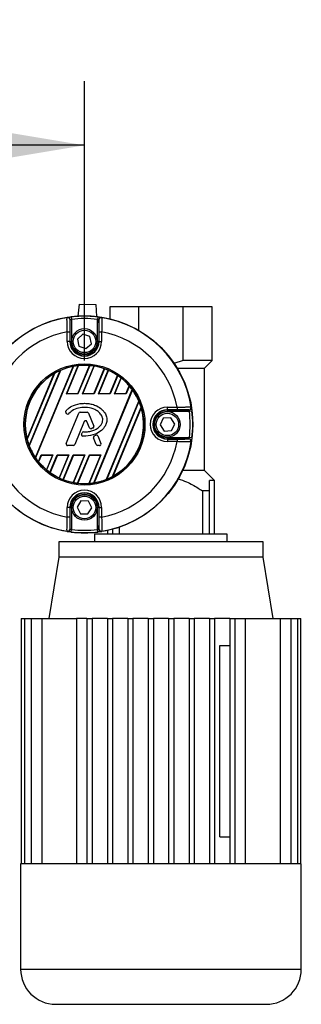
# Model space of a CAD drawing. Header units: millimetres. Extents: x 0 to 420, y 0 to 297.
# Tile 15 of 17: x 215 to 224, y 206 to 237. Entities that reach past the tile are written whole.
import ezdxf

# ---------------------------------------------------------------- set-up
doc = ezdxf.new("R2010")
doc.units = ezdxf.units.MM
doc.layers.add('QUOTE', color=174, linetype='Continuous')
doc.styles.add('SLDTEXTSTYLE3', font='TXT', dxfattribs={"width": 0.75})
doc.dimstyles.new('SLDDIMSTYLE0', dxfattribs={"dimtxt": 3, "dimasz": 3, "dimexe": 0, "dimexo": 0.0625, "dimgap": 0.75, "dimtad": 1, "dimlfac": 12.544143, "dimrnd": 1e-09, "dimzin": 12, "dimdsep": 46, "dimtxsty": 'SLDTEXTSTYLE3', "dimsah": 1, "dimcen": 0.09, "dimadec": 0, "dimazin": 3, "dimtfac": 1, "dimtdec": 3, "dimtofl": 0, "dimtmove": 0, "dimatfit": 3, "dimfxl": 0, "dimfrac": 2, "dimtolj": 1, "dimtzin": 12, "dimarcsym": 0})

# ---------------------------------------------------------------- blocks, each defined once
blk = doc.blocks.new('_D')
at = {"layer": 'QUOTE'}
for p, q in [((57.97, 226.172), (57.97, 234.882)), ((217.407, 226.172), (217.407, 234.882)), ((217.407, 232.882), (57.97, 232.882))]:
    blk.add_line(p, q, dxfattribs=at)
for points in [[(57.97, 232.882), (60.97, 232.382), (60.97, 233.382)], [(217.407, 232.882), (214.407, 233.382), (214.407, 232.382)]]:
    blk.add_solid(points, dxfattribs=at)
at = {"layer": 'QUOTE', "insert": (133.255, 236.749), "char_height": 3, "attachment_point": 1, "style": 'SLDTEXTSTYLE3'}
blk.add_mtext('2000', dxfattribs=at)

msp = doc.modelspace()

# ---------------------------------------------------------------- linework, layer by layer
at = {"color": 7, "linetype": 'Continuous', "lineweight": 25}
for p, q in [((217.24682, 227.92432), (217.20448, 227.55366)), ((217.24682, 227.92432), (217.76485, 227.9106)), ((217.76485, 227.9106), (217.78751, 227.53821)), ((218.2038, 227.83905), (218.2038, 227.46456)), ((219.1032, 227.83905), (218.2038, 227.83905)), ((219.1032, 227.10424), (219.1032, 227.83905)), ((220.49314, 227.83905), (219.1032, 227.83905)), ((220.49314, 226.16457), (220.49314, 227.83905)), ((221.39254, 227.83905), (220.49314, 227.83905)), ((221.39254, 226.16457), (221.39254, 227.83905)), ((216.96077, 226.76286), (216.96077, 227.43269)), ((216.99083, 227.52987), (217.00063, 227.45076)), ((217.00063, 227.45076), (217.00063, 226.76286)), ((217.82241, 227.52987), (217.81261, 227.45076)), ((217.81261, 226.76286), (217.81261, 227.45076)), ((217.85246, 227.43269), (217.85246, 226.76286)), ((216.8699, 227.06419), (216.9496, 227.06419)), ((216.8699, 226.76286), (216.8699, 227.06419)), ((216.9496, 226.76286), (216.8699, 226.76286)), ((216.9496, 227.06419), (216.9496, 226.76286)), ((216.96077, 226.76286), (216.9496, 226.76286)), ((216.96077, 226.76286), (217.00063, 226.76286)), ((217.36092, 226.98839), (217.18845, 226.83604)), ((217.18845, 226.83604), (217.23415, 226.61051)), ((217.57909, 226.9152), (217.36092, 226.98839)), ((217.62479, 226.68967), (217.57909, 226.9152)), ((217.85246, 226.76286), (217.81261, 226.76286)), ((217.85246, 226.76286), (217.86363, 226.76286)), ((217.86363, 227.06419), (217.94334, 227.06419)), ((217.86363, 226.76286), (217.86363, 227.06419)), ((217.86363, 226.76286), (217.94334, 226.76286)), ((217.94334, 227.06419), (217.94334, 226.76286)), ((217.23415, 226.61051), (217.45232, 226.53732)), ((217.45232, 226.53732), (217.62479, 226.68967)), ((220.49314, 226.16457), (220.19822, 226.06922)), ((221.39254, 226.16457), (220.49314, 226.16457)), ((221.15379, 225.92581), (221.39254, 226.16457)), ((215.6792, 223.51573), (216.64921, 225.85753)), ((216.65776, 225.85983), (215.68362, 223.50805)), ((215.87598, 223.13919), (217.05461, 225.98464)), ((217.06351, 225.98776), (215.88007, 223.13069)), ((216.84483, 225.1216), (217.21269, 226.00969)), ((216.85535, 225.12863), (217.22003, 226.00905)), ((217.2005, 225.12863), (217.56623, 226.01159)), ((217.57413, 226.01228), (217.20519, 225.1216)), ((217.3453, 225.1216), (217.70719, 225.99528)), ((217.35581, 225.12863), (217.71376, 225.99278)), ((217.70096, 225.12863), (218.02534, 225.91175)), ((218.0325, 225.91067), (217.70566, 225.1216)), ((217.84576, 225.1216), (218.15269, 225.86259)), ((217.85628, 225.12863), (218.15858, 225.85845)), ((220.305, 225.92581), (221.15379, 225.92581)), ((221.15339, 222.73707), (221.15339, 225.92581)), ((215.61623, 223.7203), (216.46002, 225.75741)), ((216.47099, 225.76552), (215.61825, 223.70681)), ((218.20142, 225.12863), (218.43924, 225.70277)), ((218.44573, 225.70006), (218.20612, 225.1216)), ((218.34622, 225.1216), (218.55316, 225.62119)), ((218.35674, 225.12863), (218.55833, 225.6153)), ((217.69747, 222.34715), (218.90265, 225.25671)), ((218.90685, 225.2485), (217.70625, 222.34998)), ((218.70189, 225.12863), (218.80508, 225.37776)), ((218.81081, 225.37323), (218.70658, 225.1216)), ((216.84483, 225.1216), (216.85535, 225.12863)), ((217.20519, 225.1216), (216.84483, 225.1216)), ((217.2005, 225.12863), (216.85535, 225.12863)), ((217.20519, 225.1216), (217.2005, 225.12863)), ((217.3453, 225.1216), (217.35581, 225.12863)), ((217.70566, 225.1216), (217.3453, 225.1216)), ((217.70096, 225.12863), (217.35581, 225.12863)), ((217.70566, 225.1216), (217.70096, 225.12863)), ((217.84576, 225.1216), (217.85628, 225.12863)), ((218.20612, 225.1216), (217.84576, 225.1216)), ((218.20142, 225.12863), (217.85628, 225.12863)), ((218.20612, 225.1216), (218.20142, 225.12863)), ((218.34622, 225.1216), (218.35674, 225.12863)), ((218.70658, 225.1216), (218.34622, 225.1216)), ((218.70189, 225.12863), (218.35674, 225.12863)), ((218.70658, 225.1216), (218.70189, 225.12863)), ((217.40662, 224.83056), (217.40662, 224.83091)), ((218.09668, 222.4593), (219.10563, 224.89513)), ((219.11022, 224.88784), (218.10507, 222.4612)), ((218.27907, 222.54305), (219.17539, 224.70693)), ((219.17773, 224.69422), (218.28972, 222.55038)), ((219.99747, 224.62902), (219.99747, 224.70873)), ((219.99747, 224.70873), (220.29881, 224.70873)), ((220.29881, 224.62902), (219.99747, 224.62902)), ((219.99747, 224.61785), (219.99747, 224.62902)), ((219.99747, 224.61785), (220.6673, 224.61785)), ((219.99747, 224.61785), (219.99747, 224.578)), ((220.29881, 224.70873), (220.29881, 224.62902)), ((216.82665, 224.59375), (216.82639, 224.59398)), ((216.83163, 224.53028), (216.83141, 224.53002)), ((216.86036, 224.50587), (216.83141, 224.53002)), ((216.86058, 224.50614), (216.83163, 224.53028)), ((216.8388, 223.57489), (217.22783, 224.52773)), ((216.83912, 223.57476), (217.22815, 224.5276)), ((216.86058, 224.50614), (216.86036, 224.50587)), ((216.92265, 224.5111), (216.92291, 224.51087)), ((217.22815, 224.5276), (217.22783, 224.52773)), ((217.26934, 224.55527), (217.26934, 224.55562)), ((217.26934, 224.55562), (217.49076, 224.55562)), ((217.26934, 224.55527), (217.49076, 224.55527)), ((217.49076, 224.55527), (217.49076, 224.55562)), ((217.53196, 224.5276), (217.53228, 224.52773)), ((217.53196, 224.5276), (217.69899, 224.11849)), ((217.53228, 224.52773), (217.69931, 224.11863)), ((219.87132, 224.36447), (219.76772, 224.15899)), ((220.10107, 224.37748), (219.87132, 224.36447)), ((220.68537, 224.578), (219.99747, 224.578)), ((220.22722, 224.18502), (220.10107, 224.37748)), ((220.76448, 224.58779), (220.68537, 224.578)), ((217.39925, 224.2586), (217.10631, 223.54112)), ((217.39957, 224.25847), (217.10664, 223.54099)), ((217.39925, 224.2586), (217.39957, 224.25847)), ((217.48292, 224.2586), (217.4826, 224.25847)), ((217.56152, 224.06515), (217.4826, 224.25847)), ((217.56185, 224.06528), (217.48292, 224.2586)), ((217.56185, 224.06528), (217.56152, 224.06515)), ((217.616, 224.03954), (217.6161, 224.0392)), ((217.67473, 224.06053), (217.67487, 224.06021)), ((217.69899, 224.11849), (217.69931, 224.11863)), ((219.76772, 224.15899), (219.89387, 223.96653)), ((220.12362, 223.97954), (220.22722, 224.18502)), ((217.31567, 223.87149), (217.33149, 223.9093)), ((217.31599, 223.87136), (217.31567, 223.87149)), ((217.31599, 223.87136), (217.33181, 223.90917)), ((217.33181, 223.90917), (217.33149, 223.9093)), ((217.35445, 223.80976), (217.35443, 223.80942)), ((217.37283, 223.93649), (217.37283, 223.93683)), ((217.68853, 223.75499), (217.68821, 223.75486)), ((217.77553, 223.54099), (217.68821, 223.75486)), ((217.77585, 223.54112), (217.68853, 223.75499)), ((217.71203, 223.81301), (217.76541, 223.83594)), ((217.71217, 223.81269), (217.71203, 223.81301)), ((217.71217, 223.81269), (217.76555, 223.83562)), ((217.76555, 223.83562), (217.76541, 223.83594)), ((217.8243, 223.81155), (217.82463, 223.81169)), ((217.8243, 223.81155), (217.92098, 223.57476)), ((217.82463, 223.81169), (217.92131, 223.57489)), ((219.89387, 223.96653), (220.12362, 223.97954)), ((219.99747, 223.72616), (219.99747, 223.76601)), ((219.99747, 223.76601), (220.68537, 223.76601)), ((219.99747, 223.72616), (219.99747, 223.71499)), ((220.6673, 223.72616), (219.99747, 223.72616)), ((219.99747, 223.71499), (219.99747, 223.63528)), ((219.99747, 223.71499), (220.29881, 223.71499)), ((220.29881, 223.71499), (220.29881, 223.63528)), ((220.76448, 223.75622), (220.68537, 223.76601)), ((216.83912, 223.57476), (216.8388, 223.57489)), ((216.88032, 223.51345), (216.88032, 223.5131)), ((217.06512, 223.51345), (216.88032, 223.51345)), ((217.06512, 223.5131), (216.88032, 223.5131)), ((217.06512, 223.51345), (217.06512, 223.5131)), ((217.10631, 223.54112), (217.10664, 223.54099)), ((217.77585, 223.54112), (217.77553, 223.54099)), ((217.81704, 223.51345), (217.81704, 223.5131)), ((217.87979, 223.51345), (217.81704, 223.51345)), ((217.87979, 223.5131), (217.81704, 223.5131)), ((217.87979, 223.51345), (217.87979, 223.5131)), ((217.92098, 223.57476), (217.92131, 223.57489)), ((220.29881, 223.63528), (219.99747, 223.63528)), ((215.97005, 223.00969), (216.05816, 223.22241)), ((216.06286, 223.21538), (215.9757, 223.00495)), ((216.05816, 223.22241), (216.41853, 223.22241)), ((216.05816, 223.22241), (216.06286, 223.21538)), ((216.06286, 223.21538), (216.40801, 223.21538)), ((216.40801, 223.21538), (216.2187, 222.75836)), ((216.41853, 223.22241), (216.22379, 222.75228)), ((216.3299, 222.67022), (216.55863, 223.22241)), ((216.56332, 223.21538), (216.33632, 222.66735)), ((216.41853, 223.22241), (216.40801, 223.21538)), ((216.55863, 223.22241), (216.91899, 223.22241)), ((216.55863, 223.22241), (216.56332, 223.21538)), ((216.56332, 223.21538), (216.90847, 223.21538)), ((216.90847, 223.21538), (216.61393, 222.50431)), ((216.91899, 223.22241), (216.61976, 222.50002)), ((216.73875, 222.44903), (217.05909, 223.22241)), ((217.06379, 223.21538), (216.74584, 222.44779)), ((216.91899, 223.22241), (216.90847, 223.21538)), ((217.40893, 223.21538), (217.05438, 222.35942)), ((217.05909, 223.22241), (217.41945, 223.22241)), ((217.05909, 223.22241), (217.06379, 223.21538)), ((217.41945, 223.22241), (217.06088, 222.35675)), ((217.06379, 223.21538), (217.40893, 223.21538)), ((217.19262, 222.33655), (217.55955, 223.22241)), ((217.56425, 223.21538), (217.20043, 222.33706)), ((217.41945, 223.22241), (217.40893, 223.21538)), ((217.90939, 223.21538), (217.54288, 222.33054)), ((217.91991, 223.22241), (217.55014, 222.3297)), ((217.55955, 223.22241), (217.91991, 223.22241)), ((217.55955, 223.22241), (217.56425, 223.21538)), ((217.56425, 223.21538), (217.90939, 223.21538)), ((217.91991, 223.22241), (217.90939, 223.21538)), ((221.15379, 222.73707), (220.4754, 222.73707)), ((221.47226, 222.4186), (221.15379, 222.73707)), ((221.47226, 222.4186), (221.31282, 222.4186)), ((221.47226, 220.74411), (221.47226, 222.4186)), ((221.31282, 222.09972), (221.09345, 222.09972)), ((221.09345, 222.09972), (221.09345, 220.74411)), ((221.31282, 220.74411), (221.31282, 222.09972)), ((216.8699, 221.27982), (216.8699, 221.58115)), ((216.9496, 221.58115), (216.8699, 221.58115)), ((216.9496, 221.58115), (216.9496, 221.27982)), ((216.96077, 221.58115), (216.9496, 221.58115)), ((216.96077, 220.91132), (216.96077, 221.58115)), ((216.96077, 221.58115), (217.00063, 221.58115)), ((217.00063, 221.58115), (217.00063, 220.89325)), ((217.29896, 221.78454), (217.17666, 221.58961)), ((217.17666, 221.58961), (217.28431, 221.38623)), ((217.52892, 221.77608), (217.29896, 221.78454)), ((217.51428, 221.37777), (217.63658, 221.5727)), ((217.63658, 221.5727), (217.52892, 221.77608)), ((217.85246, 221.58115), (217.81261, 221.58115)), ((217.81261, 220.89325), (217.81261, 221.58115)), ((217.85246, 221.58115), (217.85246, 220.91132)), ((217.85246, 221.58115), (217.86363, 221.58115)), ((217.86363, 221.58115), (217.94334, 221.58115)), ((217.86363, 221.27982), (217.86363, 221.58115)), ((217.94334, 221.58115), (217.94334, 221.27982)), ((216.9496, 221.27982), (216.8699, 221.27982)), ((217.28431, 221.38623), (217.51428, 221.37777)), ((217.94334, 221.27982), (217.86363, 221.27982)), ((218.5029, 220.74411), (218.5029, 220.9666)), ((216.99083, 220.81414), (217.00063, 220.89325)), ((217.72549, 220.74411), (217.72549, 220.50495)), ((221.87085, 220.74411), (217.72549, 220.74411)), ((217.82241, 220.81414), (217.81261, 220.89325)), ((218.12409, 220.86116), (218.12409, 220.74411)), ((218.28352, 220.89978), (218.28352, 220.74411)), ((221.87085, 220.50495), (221.87085, 220.74411)), ((216.60943, 220.50495), (216.60943, 220.02664)), ((222.98691, 220.50495), (216.60943, 220.50495)), ((222.98691, 220.02664), (222.98691, 220.50495)), ((216.60943, 220.02664), (216.29056, 218.1134)), ((219.79817, 220.02664), (216.60943, 220.02664)), ((222.98691, 220.02664), (219.79817, 220.02664)), ((223.30579, 218.1134), (222.98691, 220.02664)), ((215.43181, 218.1134), (215.43181, 210.46043)), ((215.43181, 218.1134), (215.53789, 218.1134)), ((215.53789, 218.1134), (215.74584, 218.1134)), ((215.53789, 218.1134), (215.53789, 210.46043)), ((215.74584, 218.1134), (216.07267, 218.1134)), ((215.74584, 218.1134), (215.74584, 210.46043)), ((216.07267, 218.1134), (216.07267, 210.46043)), ((216.07267, 218.1134), (217.16023, 218.1134)), ((217.48634, 218.1134), (217.16023, 218.1134)), ((217.16023, 218.1134), (217.16023, 210.46043)), ((217.48634, 218.1134), (217.64577, 218.1134)), ((217.48634, 218.1134), (217.48634, 210.46043)), ((217.64577, 218.1134), (217.64577, 210.46043)), ((218.12409, 218.1134), (217.64577, 218.1134)), ((218.12409, 218.1134), (218.28352, 218.1134)), ((218.12409, 218.1134), (218.12409, 210.46043)), ((218.28352, 218.1134), (218.28352, 210.46043)), ((218.76183, 218.1134), (218.28352, 218.1134)), ((218.76183, 218.1134), (218.92127, 218.1134)), ((218.76183, 218.1134), (218.76183, 210.46043)), ((218.92127, 218.1134), (218.92127, 210.46043)), ((219.39958, 218.1134), (218.92127, 218.1134)), ((219.39958, 218.1134), (219.55902, 218.1134)), ((219.39958, 218.1134), (219.39958, 210.46043)), ((219.55902, 218.1134), (219.55902, 210.46043)), ((220.03733, 218.1134), (219.55902, 218.1134)), ((220.03733, 218.1134), (220.19677, 218.1134)), ((220.03733, 218.1134), (220.03733, 210.46043)), ((220.19677, 218.1134), (220.19677, 210.46043)), ((220.67508, 218.1134), (220.19677, 218.1134)), ((220.67508, 218.1134), (220.83451, 218.1134)), ((220.67508, 218.1134), (220.67508, 210.46043)), ((220.83451, 218.1134), (220.83451, 210.46043)), ((221.31282, 218.1134), (220.83451, 218.1134)), ((221.31282, 218.1134), (221.31282, 210.46043)), ((221.31282, 218.1134), (221.47226, 218.1134)), ((221.47226, 218.1134), (221.47226, 210.46043)), ((221.95057, 218.1134), (221.47226, 218.1134)), ((221.95057, 218.1134), (222.11001, 218.1134)), ((221.95057, 218.1134), (221.95057, 210.46043)), ((222.11001, 218.1134), (222.11001, 210.46043)), ((222.11001, 218.1134), (222.43612, 218.1134)), ((222.43612, 210.46043), (222.43612, 218.1134)), ((222.43612, 218.1134), (223.52368, 218.1134)), ((223.52368, 218.1134), (223.52368, 210.46043)), ((223.52368, 218.1134), (223.85051, 218.1134)), ((223.85051, 218.1134), (223.85051, 210.46043)), ((223.85051, 218.1134), (224.05845, 218.1134)), ((224.05845, 218.1134), (224.05845, 210.46043)), ((224.05845, 218.1134), (224.16453, 218.1134)), ((224.16453, 210.46043), (224.16453, 218.1134)), ((221.633, 211.29747), (221.633, 217.27636)), ((221.633, 217.27636), (221.95057, 217.27636)), ((221.633, 211.29747), (221.95057, 211.29747)), ((215.41366, 210.46043), (215.41366, 207.17204)), ((215.43181, 210.46043), (215.41366, 210.46043)), ((215.53789, 210.46043), (215.43181, 210.46043)), ((215.74584, 210.46043), (215.53789, 210.46043)), ((216.07267, 210.46043), (215.74584, 210.46043)), ((217.48634, 210.46043), (216.07267, 210.46043)), ((218.12409, 210.46043), (217.48634, 210.46043)), ((218.76183, 210.46043), (218.12409, 210.46043)), ((219.39958, 210.46043), (218.76183, 210.46043)), ((220.19677, 210.46043), (219.39958, 210.46043)), ((220.83451, 210.46043), (220.19677, 210.46043)), ((221.47226, 210.46043), (220.83451, 210.46043)), ((222.11001, 210.46043), (221.47226, 210.46043)), ((223.52368, 210.46043), (222.11001, 210.46043)), ((223.85051, 210.46043), (223.52368, 210.46043)), ((224.05845, 210.46043), (223.85051, 210.46043)), ((224.16453, 210.46043), (224.05845, 210.46043)), ((224.18269, 210.46043), (224.16453, 210.46043)), ((224.18269, 207.17204), (224.18269, 210.46043)), ((215.41366, 207.17204), (224.18269, 207.17204)), ((216.50979, 206.07591), (223.08656, 206.07591))]:
    msp.add_line(p, q, dxfattribs=at)
at = {"color": 7, "linetype": 'Continuous', "lineweight": 25, "flags": 128}
for points in [[(216.86329, 227.50805), (216.86615, 227.50992), (216.86838, 227.51139)], [(217.94486, 227.51139), (217.94771, 227.50952), (217.94995, 227.50805)], [(220.74267, 224.71533), (220.74454, 224.71248), (220.746, 224.71024)], [(220.746, 223.63377), (220.74413, 223.63091), (220.74267, 223.62868)], [(216.86838, 220.83262), (216.86553, 220.83449), (216.86329, 220.83596)], [(217.94995, 220.83596), (217.94709, 220.83409), (217.94486, 220.83262)]]:
    msp.add_lwpolyline(points, dxfattribs=at)
at = {"color": 7, "linetype": 'Continuous', "lineweight": 25}
for centre, radius in [((217.40662, 224.172), 3.38769), ((217.40662, 226.76286), 0.3986), ((217.40662, 226.76286), 0.35077), ((217.40662, 224.172), 1.89195), ((217.40662, 224.172), 1.85211), ((219.99747, 224.172), 0.3986), ((219.99747, 224.172), 0.35077), ((217.40662, 221.58115), 0.3986), ((217.40662, 221.58115), 0.35077)]:
    msp.add_circle(centre, radius, dxfattribs=at)
for centre, radius, start, end in [((217.40662, 224.172), 3.38, 99.250297, 170.749703), ((216.87609, 227.42936), 0.07973, 0.010216, 99.234515), ((216.88105, 227.43269), 0.07971, 54.702509, 99.144529), ((216.88104, 227.43267), 0.07973, 0.012696, 54.704211), ((217.40662, 224.172), 3.38351, 82.941261, 97.058739), ((217.40662, 224.172), 3.30379, 82.941261, 97.058739), ((217.9322, 227.43267), 0.07973, 115.699884, 179.987532), ((217.93715, 227.42936), 0.07973, 80.765485, 179.989784), ((217.93219, 227.43269), 0.07971, 80.854629, 115.700522), ((217.40662, 224.172), 3.38, 9.250297, 80.749703), ((217.40662, 224.172), 2.94157, 100.513123, 169.486877), ((217.40662, 226.76286), 0.53672, 180, 0), ((217.40662, 226.76286), 0.45701, 180, 0), ((217.40662, 226.76286), 0.44585, 180, 0), ((217.40662, 226.76286), 0.40599, 180, 0), ((217.40662, 224.172), 2.94157, 10.513123, 79.486877), ((217.40662, 224.172), 1.84789, 114.197356, 120.419285), ((217.40662, 224.172), 1.8465, 100.990036, 113.925891), ((217.40662, 224.172), 1.84789, 96.024018, 100.700664), ((217.40662, 224.172), 1.8465, 85.04107, 95.799519), ((217.40662, 224.172), 1.84789, 80.638935, 84.799043), ((217.40662, 224.172), 1.8465, 70.422593, 80.425164), ((217.40662, 224.172), 1.84789, 66.187762, 70.202208), ((217.40662, 224.172), 1.8465, 55.997198, 65.968622), ((217.40662, 224.172), 1.8465, 120.840183, 194.159817), ((217.40662, 224.172), 1.84789, 51.650296, 55.783514), ((217.40662, 224.172), 1.8465, 40.767963, 51.41119), ((217.40662, 224.172), 1.84789, 35.944189, 40.545483), ((217.40662, 224.172), 1.8465, 23.055257, 35.661307), ((217.40662, 224.172), 1.8465, 298.57164, 16.42836), ((217.40662, 224.172), 1.84789, 16.826892, 22.791751), ((219.99747, 224.172), 0.53672, 90, 270), ((219.99747, 224.172), 0.45701, 90, 270), ((219.99747, 224.172), 0.44585, 90, 270), ((220.66397, 224.70254), 0.07973, 270.010216, 9.234515), ((220.66729, 224.69758), 0.07973, 270.012696, 324.704211), ((220.6673, 224.69757), 0.07971, 324.702509, 9.144529), ((216.86013, 224.56445), 0.04484, 138.805903, 230.16689), ((216.86013, 224.56445), 0.04449, 138.805903, 230.16689), ((216.88908, 224.5403), 0.04484, 230.16689, 318.977091), ((216.88908, 224.5403), 0.04449, 230.16689, 318.977091), ((217.26934, 224.51078), 0.04484, 90, 157.790712), ((217.26934, 224.51078), 0.04449, 90, 157.790712), ((217.49076, 224.51078), 0.04484, 22.209291, 90), ((217.49076, 224.51078), 0.04449, 22.209291, 90), ((219.99747, 224.172), 0.40599, 90, 270), ((217.40662, 224.172), 3.30379, 352.941261, 7.058739), ((217.40662, 224.172), 3.38351, 352.941261, 7.058739), ((217.44108, 224.24152), 0.04519, 22.209261, 157.790711), ((217.44108, 224.24152), 0.04484, 22.209261, 157.790711), ((217.60304, 224.0821), 0.04484, 202.209261, 286.934979), ((217.60304, 224.0821), 0.04449, 202.209261, 286.934979), ((217.65779, 224.10168), 0.04449, 292.378703, 22.209291), ((217.65779, 224.10168), 0.04484, 292.378703, 22.209291), ((217.40662, 224.172), 1.84789, 194.580715, 200.802644), ((217.35703, 223.85418), 0.04484, 157.290493, 266.671349), ((217.35703, 223.85418), 0.04449, 157.290493, 266.671349), ((217.37286, 223.89199), 0.04484, 90.034995, 157.290493), ((217.37286, 223.89199), 0.04449, 90.034995, 157.290493), ((217.72973, 223.77181), 0.04484, 113.245837, 202.209268), ((217.72973, 223.77181), 0.04449, 113.245837, 202.209268), ((217.78311, 223.79474), 0.04484, 22.209257, 113.245837), ((217.78311, 223.79474), 0.04449, 22.209257, 113.245837), ((220.66397, 223.64147), 0.07973, 350.765485, 89.989784), ((220.66729, 223.64643), 0.07973, 25.699884, 89.987532), ((217.40662, 224.172), 3.38, 189.250297, 260.749703), ((217.40662, 224.172), 2.94157, 190.513123, 259.486877), ((217.40662, 224.172), 1.8465, 201.074109, 214.009964), ((216.88032, 223.55794), 0.04484, 157.790712, 270), ((216.88032, 223.55794), 0.04449, 157.790712, 270), ((217.06512, 223.55794), 0.04449, 270, 337.790711), ((217.06512, 223.55794), 0.04484, 270, 337.790711), ((217.81704, 223.55794), 0.04484, 202.209268, 270), ((217.81704, 223.55794), 0.04449, 202.209268, 270), ((217.87979, 223.55794), 0.04484, 270, 22.209257), ((217.87979, 223.55794), 0.04449, 270, 22.209257), ((217.40662, 224.172), 2.94157, 280.513123, 349.486877), ((217.40662, 224.172), 3.38, 279.250297, 350.749703), ((220.66731, 223.64644), 0.07971, 350.854629, 25.700522), ((217.40662, 224.172), 1.84789, 214.299336, 218.975982), ((217.40662, 224.172), 1.8465, 219.200481, 229.95893), ((217.40662, 224.172), 1.84789, 230.200957, 234.361065), ((217.40662, 224.172), 1.8465, 234.574836, 244.577407), ((217.40662, 224.172), 1.84789, 244.797792, 248.812238), ((217.40662, 224.172), 1.8465, 279.338693, 291.944743), ((217.40662, 224.172), 1.84789, 292.208249, 298.173108), ((217.40662, 224.172), 1.8465, 249.031378, 259.002802), ((217.40662, 224.172), 1.84789, 259.216486, 263.349704), ((217.40662, 224.172), 1.8465, 263.58881, 274.232037), ((217.40662, 224.172), 1.84789, 274.454517, 279.055811), ((217.40662, 221.58115), 0.53672, 0, 180), ((217.40662, 221.58115), 0.45701, 0, 180), ((217.40662, 221.58115), 0.44585, 0, 180), ((217.40662, 221.58115), 0.40599, 0, 180), ((216.87609, 220.91465), 0.07973, 260.765485, 359.989784), ((216.88105, 220.91132), 0.07971, 260.854629, 295.700522), ((216.88104, 220.91134), 0.07973, 295.699884, 359.987532), ((217.40662, 224.172), 3.38351, 262.941261, 277.058739), ((217.40662, 224.172), 3.30379, 262.941261, 277.058739), ((217.9322, 220.91134), 0.07973, 180.012696, 234.704211), ((217.93715, 220.91465), 0.07973, 180.010216, 279.234515), ((217.93219, 220.91132), 0.07971, 234.702509, 279.144529), ((216.50979, 207.17204), 1.09613, 180, 270), ((223.08656, 207.17204), 1.09613, 270, 0)]:
    msp.add_arc(centre, radius, start, end, dxfattribs=at)
for centre, major_axis, ratio, start_param, end_param in [((219.86304, 224.172), (4.75379, 0), 0.86604739, 2.22750861, 2.22882701), ((214.9502, 224.172), (4.75379, 0), 0.86604739, 0.91276564, 0.91408404), ((217.10543, 224.29676), (1.52082, -0.62994), 0.98019282, 2.2327064, 2.23813051), ((217.79669, 224.01043), (1.96962, -0.81584), 0.98019282, 2.30860905, 2.3130735), ((217.08799, 224.30399), (1.60887, -0.66642), 0.98019282, 1.88035423, 1.88459443), ((217.77925, 224.01765), (1.88156, -0.77937), 0.98019282, 2.05765554, 2.06156429), ((217.07055, 224.31121), (1.69693, -0.70289), 0.98019282, 1.59762034, 1.60144841), ((217.76182, 224.02488), (1.79351, -0.7429), 0.98019282, 1.81617362, 1.8199076), ((217.05311, 224.31843), (1.78498, -0.73936), 0.98019282, 1.34530368, 1.3490343), ((217.81413, 224.00321), (2.05767, -0.85231), 0.98019282, 2.60598825, 2.612204), ((217.74438, 224.0321), (1.70546, -0.70642), 0.98019282, 1.56556228, 1.56936965), ((217.03567, 224.32566), (1.87303, -0.77584), 0.98019282, 1.10352687, 1.10740604), ((217.72694, 224.03932), (1.6174, -0.66995), 0.98019282, 1.28657498, 1.29075486), ((217.01824, 224.33288), (1.96108, -0.81231), 0.98019282, 0.85404174, 0.85842505), ((217.7095, 224.04655), (1.52935, -0.63348), 0.98019282, 0.94311084, 0.94834656), ((217.0008, 224.3401), (2.04914, -0.84878), 0.98019282, 0.56294657, 0.56885653), ((217.40662, 221.71559), (0, 4.75379), 0.86604739, 5.36910126, 5.37041967), ((217.81413, 224.00321), (2.05767, -0.85231), 0.98019282, 3.67098131, 3.67719706), ((217.40662, 226.62842), (0, 4.75379), 0.86604739, 4.05435829, 4.0556767), ((217.10543, 224.29676), (1.52082, -0.62994), 0.98019282, 4.0450548, 4.05047891), ((217.79669, 224.01043), (1.96962, -0.81584), 0.98019282, 3.97011181, 3.97457626), ((217.08799, 224.30399), (1.60887, -0.66642), 0.98019282, 4.39859087, 4.40283108), ((217.77925, 224.01765), (1.88156, -0.77937), 0.98019282, 4.22162102, 4.22552977), ((217.07055, 224.31121), (1.69693, -0.70289), 0.98019282, 4.68173689, 4.68556496), ((217.76182, 224.02488), (1.79351, -0.7429), 0.98019282, 4.46327771, 4.46701168), ((217.7095, 224.04655), (1.52935, -0.63348), 0.98019282, 5.33483875, 5.34007447), ((217.0008, 224.3401), (2.04914, -0.84878), 0.98019282, 5.71432878, 5.72023873), ((217.05311, 224.31843), (1.78498, -0.73936), 0.98019282, 4.934151, 4.93788163), ((217.74438, 224.0321), (1.70546, -0.70642), 0.98019282, 4.71381566, 4.71762303), ((217.03567, 224.32566), (1.87303, -0.77584), 0.98019282, 5.17577927, 5.17965844), ((217.72694, 224.03932), (1.6174, -0.66995), 0.98019282, 4.99243045, 4.99661033), ((217.01824, 224.33288), (1.96108, -0.81231), 0.98019282, 5.42476026, 5.42914357), ((219.86304, 224.172), (4.75379, 0), 0.86604739, 4.05435829, 4.0556767), ((214.9502, 224.172), (4.75379, 0), 0.86604739, 5.36910126, 5.37041967)]:
    msp.add_ellipse(centre, major_axis=major_axis, ratio=ratio, start_param=start_param, end_param=end_param, dxfattribs=at)
for points, knots in [([(216.8699, 227.06419), (216.86835, 227.11466), (216.86526, 227.21567), (216.86252, 227.35001), (216.86144, 227.45031), (216.86192, 227.50055), (216.86292, 227.50604), (216.86329, 227.50805)], [0, 0, 0, 0, 0.21982892, 0.43999401, 0.65884934, 0.87496666, 1, 1, 1, 1]), ([(216.86838, 227.51139), (216.86996, 227.51176), (216.87313, 227.51251), (216.89461, 227.51621), (216.92579, 227.52109), (216.95981, 227.52594), (216.98218, 227.52877), (216.99083, 227.52987)], [0, 0, 0, 0, 0.21190404, 0.42486415, 0.64104474, 0.86118213, 1, 1, 1, 1]), ([(216.95581, 227.42937), (216.9554, 227.42771), (216.95429, 227.42316), (216.95255, 227.3818), (216.95093, 227.29928), (216.94982, 227.18878), (216.94968, 227.10572), (216.9496, 227.06419)], [0, 0, 0, 0, 0.124712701, 0.340426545, 0.559188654, 0.779623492, 1, 1, 1, 1]), ([(217.00063, 227.45076), (216.99781, 227.44968), (216.9905, 227.4469), (216.97949, 227.4422), (216.96939, 227.43745), (216.96235, 227.43381), (216.9613, 227.43306), (216.96077, 227.43269)], [0, 0, 0, 0, 0.14001619, 0.36327889, 0.58147636, 0.79302006, 1, 1, 1, 1]), ([(217.85246, 227.43269), (217.85227, 227.43285), (217.85173, 227.4333), (217.8471, 227.43582), (217.83807, 227.44022), (217.82616, 227.44553), (217.81713, 227.44901), (217.81261, 227.45076)], [0, 0, 0, 0, 0.11947659, 0.33202034, 0.55185939, 0.77576469, 1, 1, 1, 1]), ([(217.82241, 227.52987), (217.83628, 227.52809), (217.86395, 227.52453), (217.90082, 227.51905), (217.92858, 227.51454), (217.94262, 227.512), (217.94426, 227.51155), (217.94486, 227.51139)], [0, 0, 0, 0, 0.22191221, 0.44275024, 0.6617521, 0.8773894, 1, 1, 1, 1]), ([(217.86363, 227.06419), (217.8636, 227.09141), (217.86352, 227.15933), (217.86277, 227.26148), (217.86137, 227.35328), (217.85952, 227.4161), (217.85812, 227.42495), (217.85743, 227.42937)], [0, 0, 0, 0, 0.14488136, 0.36155244, 0.57533965, 0.78764269, 1, 1, 1, 1]), ([(217.89776, 227.50425), (217.9017, 227.50604), (217.90969, 227.50968), (217.92131, 227.51188), (217.93002, 227.51243), (217.93315, 227.51233), (217.93375, 227.51232)], [0, 0, 0, 0, 0.33778664, 0.68615921, 0.93999791, 1, 1, 1, 1]), ([(217.94995, 227.50805), (217.95053, 227.50269), (217.95168, 227.49198), (217.95157, 227.41566), (217.94989, 227.30405), (217.94696, 227.17984), (217.94438, 227.09726), (217.94334, 227.06419)], [0, 0, 0, 0, 0.21287359, 0.42546251, 0.63920635, 0.85549824, 1, 1, 1, 1]), ([(216.82639, 224.59398), (216.84873, 224.617), (216.91608, 224.68637), (217.08581, 224.78332), (217.26662, 224.82753), (217.38455, 224.83038), (217.40662, 224.83091)], [0, 0, 0, 0, 0.14924319, 0.44987987, 0.89704631, 1, 1, 1, 1]), ([(216.82665, 224.59375), (216.849, 224.61677), (216.91635, 224.68614), (217.08607, 224.78305), (217.2668, 224.8272), (217.38462, 224.83003), (217.40662, 224.83056)], [0, 0, 0, 0, 0.14931287, 0.45009112, 0.89734194, 1, 1, 1, 1]), ([(217.37283, 223.93649), (217.40474, 223.93706), (217.48288, 223.93847), (217.60647, 223.95525), (217.746, 224.00182), (217.86137, 224.07988), (217.94317, 224.17361), (217.97947, 224.26446), (217.9812, 224.35649), (217.94646, 224.45383), (217.86394, 224.55894), (217.71427, 224.65646), (217.50527, 224.70897), (217.27633, 224.70342), (217.06752, 224.6412), (216.96785, 224.55169), (216.92265, 224.5111)], [0, 0, 0, 0, 0.04606604, 0.11282107, 0.17926442, 0.25671538, 0.31097711, 0.35665057, 0.39482562, 0.44135701, 0.50293546, 0.58457386, 0.69463944, 0.80843403, 0.91312935, 1, 1, 1, 1]), ([(217.37283, 223.93683), (217.40474, 223.93741), (217.48285, 223.93882), (217.60638, 223.95559), (217.74582, 224.00212), (217.8611, 224.08012), (217.94284, 224.17375), (217.97911, 224.26449), (217.98085, 224.3564), (217.94617, 224.45361), (217.86375, 224.55863), (217.71422, 224.65609), (217.50539, 224.7086), (217.27658, 224.7031), (217.06781, 224.64096), (216.96813, 224.55147), (216.92291, 224.51087)], [0, 0, 0, 0, 0.04609678, 0.11285293, 0.17929738, 0.25674037, 0.31099249, 0.35664115, 0.39478553, 0.44128565, 0.50283921, 0.58446278, 0.69452405, 0.80831626, 0.91305023, 1, 1, 1, 1]), ([(217.40662, 224.83091), (217.43855, 224.83003), (217.52078, 224.82777), (217.65184, 224.8037), (217.81116, 224.74601), (217.95797, 224.64822), (218.0639, 224.51268), (218.11187, 224.37112), (218.10697, 224.23518), (218.04803, 224.09847), (217.93044, 223.96275), (217.72396, 223.84731), (217.51803, 223.80485), (217.38762, 223.80849), (217.35443, 223.80942)], [0, 0, 0, 0, 0.04881976, 0.12571906, 0.20251517, 0.30685015, 0.3908537, 0.46092726, 0.53130551, 0.59342069, 0.68533051, 0.8005518, 0.94923874, 1, 1, 1, 1]), ([(217.40662, 224.83056), (217.43855, 224.82968), (217.51997, 224.82743), (217.65101, 224.80365), (217.81033, 224.7461), (217.95773, 224.64797), (218.06358, 224.51252), (218.11151, 224.37107), (218.10663, 224.23525), (218.04772, 224.09865), (217.93022, 223.96303), (217.72385, 223.84765), (217.518, 223.8052), (217.38763, 223.80884), (217.35445, 223.80976)], [0, 0, 0, 0, 0.04884718, 0.1245489, 0.20256434, 0.30689196, 0.39088187, 0.46093491, 0.53129283, 0.59338344, 0.68528564, 0.80050924, 0.94921749, 1, 1, 1, 1]), ([(220.29881, 224.70873), (220.34927, 224.71027), (220.45029, 224.71336), (220.58462, 224.71611), (220.68493, 224.71718), (220.73516, 224.7167), (220.74065, 224.7157), (220.74267, 224.71533)], [0, 0, 0, 0, 0.21982892, 0.43999401, 0.65884934, 0.87496666, 1, 1, 1, 1]), ([(220.66399, 224.62281), (220.66232, 224.62322), (220.65778, 224.62433), (220.61641, 224.62607), (220.53389, 224.6277), (220.4234, 224.62881), (220.34033, 224.62895), (220.29881, 224.62902)], [0, 0, 0, 0, 0.1247127, 0.34042654, 0.55918865, 0.77962349, 1, 1, 1, 1]), ([(220.68537, 224.578), (220.6843, 224.58082), (220.68152, 224.58813), (220.67681, 224.59914), (220.67207, 224.60924), (220.66843, 224.61627), (220.66767, 224.61733), (220.6673, 224.61785)], [0, 0, 0, 0, 0.14001619, 0.36327889, 0.58147636, 0.79302006, 1, 1, 1, 1]), ([(220.746, 224.71024), (220.74638, 224.70866), (220.74713, 224.70549), (220.75083, 224.68401), (220.75571, 224.65284), (220.76055, 224.61881), (220.76339, 224.59644), (220.76448, 224.58779)], [0, 0, 0, 0, 0.21190404, 0.42486415, 0.64104474, 0.86118213, 1, 1, 1, 1]), ([(217.67473, 224.06053), (217.66733, 224.05758), (217.65397, 224.05224), (217.63436, 224.04531), (217.62212, 224.04146), (217.616, 224.03954)], [0, 0, 0, 0, 0.38337292, 0.69155302, 1, 1, 1, 1]), ([(217.67487, 224.06021), (217.66746, 224.05725), (217.6541, 224.05192), (217.63447, 224.04498), (217.62223, 224.04113), (217.6161, 224.0392)], [0, 0, 0, 0, 0.3831699, 0.69145138, 1, 1, 1, 1]), ([(220.29881, 223.71499), (220.32602, 223.71502), (220.39395, 223.7151), (220.49609, 223.71585), (220.5879, 223.71725), (220.65071, 223.71911), (220.65956, 223.7205), (220.66399, 223.7212)], [0, 0, 0, 0, 0.14488136, 0.36155244, 0.57533965, 0.78764269, 1, 1, 1, 1]), ([(220.6673, 223.72616), (220.66747, 223.72635), (220.66792, 223.72689), (220.67043, 223.73153), (220.67484, 223.74055), (220.68015, 223.75246), (220.68363, 223.76149), (220.68537, 223.76601)], [0, 0, 0, 0, 0.11947659, 0.33202034, 0.55185939, 0.77576469, 1, 1, 1, 1]), ([(220.76448, 223.75622), (220.7627, 223.74235), (220.75915, 223.71468), (220.75367, 223.67781), (220.74916, 223.65004), (220.74662, 223.636), (220.74617, 223.63436), (220.746, 223.63377)], [0, 0, 0, 0, 0.22191221, 0.44275024, 0.6617521, 0.8773894, 1, 1, 1, 1]), ([(220.74267, 223.62868), (220.7373, 223.6281), (220.72659, 223.62694), (220.65027, 223.62706), (220.53867, 223.62874), (220.41446, 223.63166), (220.33188, 223.63425), (220.29881, 223.63528)], [0, 0, 0, 0, 0.21287359, 0.42546251, 0.63920635, 0.85549824, 1, 1, 1, 1]), ([(220.73887, 223.68086), (220.74066, 223.67693), (220.7443, 223.66894), (220.74649, 223.65732), (220.74704, 223.6486), (220.74695, 223.64547), (220.74693, 223.64487)], [0, 0, 0, 0, 0.33778664, 0.68615921, 0.93999791, 1, 1, 1, 1]), ([(220.33238, 222.47899), (220.42256, 222.44795), (220.64165, 222.37255), (220.8892, 222.22942), (221.04874, 222.12811), (221.09345, 222.09972)], [0, 0, 0, 0, 0.33493748, 0.81361849, 1, 1, 1, 1]), ([(221.31282, 222.09972), (221.31282, 222.15892), (221.31282, 222.27768), (221.31282, 222.37152), (221.31282, 222.4186)], [0, 0, 0, 0, 0.49838846, 1, 1, 1, 1]), ([(216.86329, 220.83596), (216.86271, 220.84132), (216.86155, 220.85203), (216.86167, 220.92835), (216.86335, 221.03996), (216.86627, 221.16417), (216.86886, 221.24674), (216.8699, 221.27982)], [0, 0, 0, 0, 0.21287359, 0.42546251, 0.63920635, 0.85549824, 1, 1, 1, 1]), ([(216.9496, 221.27982), (216.94964, 221.2526), (216.94971, 221.18468), (216.95046, 221.08253), (216.95187, 220.99073), (216.95372, 220.92791), (216.95511, 220.91906), (216.95581, 220.91464)], [0, 0, 0, 0, 0.14488136, 0.36155244, 0.57533965, 0.78764269, 1, 1, 1, 1]), ([(217.85743, 220.91464), (217.85783, 220.9163), (217.85895, 220.92085), (217.86069, 220.96221), (217.86231, 221.04473), (217.86342, 221.15523), (217.86356, 221.23829), (217.86363, 221.27982)], [0, 0, 0, 0, 0.1247127, 0.34042654, 0.55918865, 0.77962349, 1, 1, 1, 1]), ([(217.94334, 221.27982), (217.94488, 221.22935), (217.94797, 221.12834), (217.95072, 220.994), (217.95179, 220.8937), (217.95132, 220.84346), (217.95031, 220.83797), (217.94995, 220.83596)], [0, 0, 0, 0, 0.21982892, 0.43999401, 0.65884934, 0.87496666, 1, 1, 1, 1]), ([(216.99083, 220.81414), (216.97696, 220.81592), (216.94929, 220.81948), (216.91242, 220.82495), (216.88466, 220.82946), (216.87062, 220.83201), (216.86898, 220.83246), (216.86838, 220.83262)], [0, 0, 0, 0, 0.22191221, 0.44275024, 0.6617521, 0.8773894, 1, 1, 1, 1]), ([(216.91548, 220.83976), (216.91154, 220.83796), (216.90355, 220.83433), (216.89193, 220.83213), (216.88322, 220.83158), (216.88008, 220.83167), (216.87949, 220.83169)], [0, 0, 0, 0, 0.33778664, 0.68615921, 0.93999791, 1, 1, 1, 1]), ([(216.96077, 220.91132), (216.96097, 220.91116), (216.96151, 220.91071), (216.96614, 220.90819), (216.97517, 220.90379), (216.98708, 220.89848), (216.99611, 220.895), (217.00063, 220.89325)], [0, 0, 0, 0, 0.11947659, 0.33202034, 0.55185939, 0.77576469, 1, 1, 1, 1]), ([(217.81261, 220.89325), (217.81543, 220.89433), (217.82274, 220.89711), (217.83375, 220.90181), (217.84385, 220.90656), (217.85089, 220.9102), (217.85194, 220.91095), (217.85246, 220.91132)], [0, 0, 0, 0, 0.14001619, 0.36327889, 0.58147636, 0.79302006, 1, 1, 1, 1]), ([(217.94486, 220.83262), (217.94328, 220.83225), (217.94011, 220.8315), (217.91862, 220.8278), (217.88745, 220.82292), (217.85342, 220.81807), (217.83106, 220.81524), (217.82241, 220.81414)], [0, 0, 0, 0, 0.21190404, 0.42486415, 0.64104474, 0.86118213, 1, 1, 1, 1])]:
    msp.add_open_spline(points, degree=3, knots=knots, dxfattribs=at)

# ---------------------------------------------------------------- dimensions: what is measured, and where the dimension line sits
at = {"layer": 'QUOTE'}
dim = msp.add_linear_dim(base=(57.96966, 232.8819), p1=(217.40662, 224.172), p2=(57.96966, 224.172), dimstyle='SLDDIMSTYLE0', dxfattribs=at)
dim.commit()
dim.dimension.update_dxf_attribs({"geometry": '_D', "text_midpoint": (137.68814, 232.8819), "dimtype": 160})

doc.saveas('drawing.dxf')
